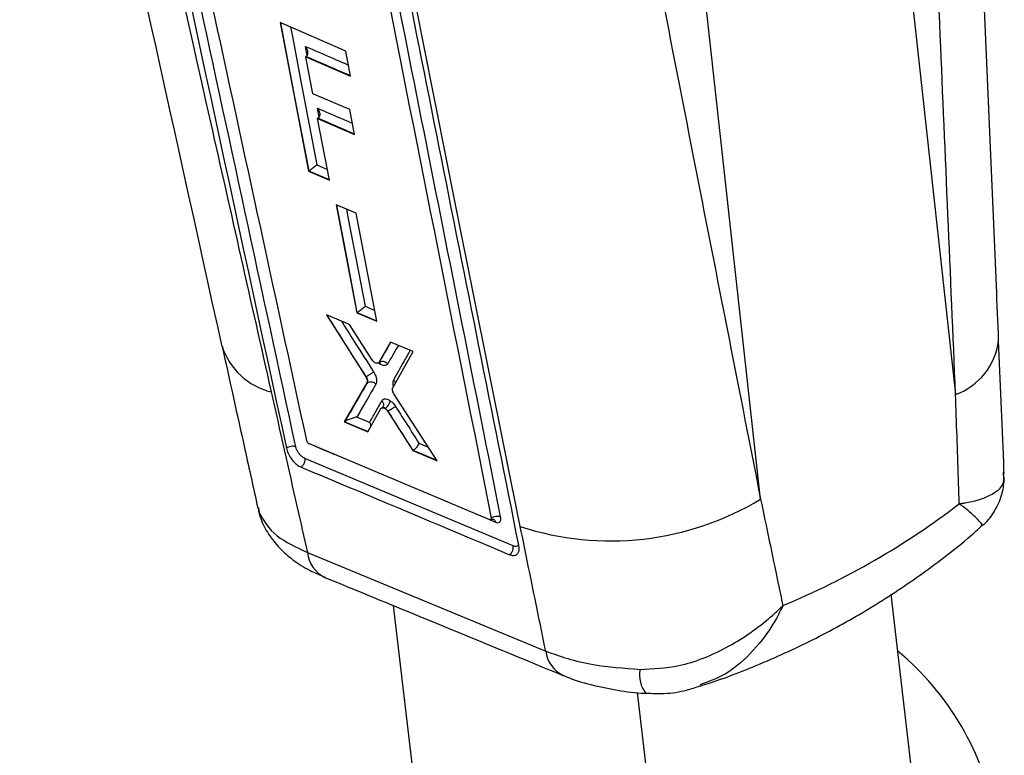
# Model space of a CAD drawing. Extents: x 50 to 374, y 9 to 288.
# Tile 21 of 22: x 275 to 320, y 139 to 172. Entities that reach past the tile are written whole.
import ezdxf

# ---------------------------------------------------------------- set-up
doc = ezdxf.new("R2010")
doc.units = 0
doc.layers.get('0').update_dxf_attribs({"linetype": 'CONTINUOUS'})

msp = doc.modelspace()

# ---------------------------------------------------------------- linework, layer by layer
at = {"color": 7, "linetype": 'CONTINUOUS'}
for p, q in [((313.6554, 187.8861), (317.2987, 154.9207)), ((308.4798, 150.1812), (304.873, 182.8161)), ((289.723, 170.4593), (286.7555, 171.7454)), ((286.7555, 171.7454), (288.0395, 165.0184)), ((287.9229, 170.2122), (287.9115, 170.2056)), ((288.2323, 168.5313), (287.9115, 170.2056)), ((287.9115, 170.2056), (289.9417, 169.3268)), ((287.9229, 170.2122), (287.9433, 170.2254)), ((289.9417, 169.3268), (289.723, 170.4593)), ((289.9052, 167.8092), (288.2323, 168.5313)), ((288.4581, 167.4188), (288.4467, 167.4122)), ((288.9826, 164.6144), (288.4467, 167.4122)), ((288.4467, 167.4122), (290.1209, 166.6908)), ((288.4581, 167.4188), (288.4781, 167.4317)), ((290.1209, 166.6908), (289.9052, 167.8092)), ((288.051, 165.0251), (288.0395, 165.0184)), ((288.0395, 165.0184), (288.9826, 164.6144)), ((288.051, 165.0251), (288.0633, 165.0327)), ((290.1864, 163.1196), (289.2844, 163.5056)), ((289.2844, 163.5056), (290.2204, 158.6155)), ((291.1259, 158.2316), (290.1864, 163.1196)), ((289.8911, 158.0799), (288.8505, 158.52)), ((288.8505, 158.52), (290.6276, 155.7177)), ((290.2318, 158.6221), (290.2204, 158.6155)), ((290.2204, 158.6155), (291.1259, 158.2316)), ((290.2318, 158.6221), (290.2451, 158.6304)), ((290.9063, 156.4996), (289.8911, 158.0799)), ((291.7481, 157.2937), (291.2129, 156.3692)), ((292.7663, 156.862), (291.7481, 157.2937)), ((291.8467, 155.2274), (292.7663, 156.862)), ((291.1843, 156.3415), (291.2234, 156.3641)), ((291.2482, 156.3896), (291.2129, 156.3692)), ((291.2487, 156.39), (291.2482, 156.3896)), ((290.6788, 155.4448), (289.6545, 153.6781)), ((290.6438, 155.727), (290.6276, 155.7177)), ((290.7142, 155.4652), (290.6788, 155.4448)), ((290.7142, 155.4652), (290.7142, 155.4652)), ((293.8585, 151.9163), (291.9, 154.9539)), ((290.7195, 153.2322), (291.3138, 154.2822)), ((291.5119, 154.289), (291.5006, 154.2825)), ((291.6398, 154.1606), (291.6237, 154.1513)), ((291.6237, 154.1513), (292.7523, 152.3803)), ((291.6399, 154.1607), (291.6398, 154.1606)), ((289.6663, 153.6849), (289.6545, 153.6781)), ((289.6545, 153.6781), (290.7195, 153.2322)), ((289.6663, 153.6849), (289.6909, 153.6999)), ((296.2301, 149.2486), (288.0754, 152.6857)), ((292.7634, 152.3867), (292.7523, 152.3803)), ((292.7523, 152.3803), (293.8585, 151.9163)), ((292.7634, 152.3867), (292.7685, 152.3898)), ((297.2923, 148.0701), (287.8669, 152.0305)), ((285.8677, 149.3537), (285.802, 149.582)), ((296.2821, 149.2479), (296.2952, 149.2554)), ((296.3026, 149.3237), (296.3048, 149.3073)), ((297.5531, 148.0652), (297.5471, 148.0984)), ((287.9855, 147.7741), (298.7619, 143.3122)), ((317.5467, 118.8933), (314.3824, 145.8818)), ((293.1102, 134.8944), (291.8825, 145.3663)), ((304.3035, 129.6242), (302.9192, 141.4308))]:
    msp.add_line(p, q, dxfattribs=at)
at = {"color": 8, "linetype": 'CONTINUOUS'}
for p, q in [((287.9795, 170.2659), (287.9023, 170.6696)), ((288.5141, 167.4719), (288.4368, 167.8761)), ((285.78, 149.7979), (285.802, 149.582)), ((296.2504, 149.2431), (296.4952, 149.14))]:
    msp.add_line(p, q, dxfattribs=at)
at = {"color": 8, "linetype": 'CONTINUOUS', "flags": 128}
for points in [[(288.0633, 165.0327), (287.4249, 168.3763), (286.7835, 171.7333)], [(287.2252, 171.5419), (287.3074, 171.1118), (287.6627, 169.2511), (288.4134, 165.3175)], [(288.4134, 165.3175), (288.7978, 165.1528), (288.8868, 165.1147)], [(288.9802, 164.6269), (288.5187, 164.8247), (288.051, 165.0251)], [(290.2451, 158.6304), (289.7806, 161.0553), (289.3134, 163.4932)], [(289.7539, 163.3047), (289.8365, 162.8733), (290.1927, 161.0134), (290.5942, 158.9155)], [(291.1236, 158.2438), (290.6815, 158.4314), (290.2318, 158.6221)], [(290.5942, 158.9155), (290.9803, 158.7518), (291.03, 158.7307)], [(291.2223, 156.3659), (291.2347, 156.3723), (291.2486, 156.3898), (291.2486, 156.3899), (291.2486, 156.3899)], [(290.7247, 153.2415), (290.1968, 153.4627), (289.6663, 153.6849)], [(293.0303, 152.7213), (293.4182, 152.5587), (293.454, 152.5436)], [(293.849, 151.9311), (293.3143, 152.1555), (292.7634, 152.3867)]]:
    msp.add_lwpolyline(points, dxfattribs=at)
at = {"color": 7, "linetype": 'CONTINUOUS', "flags": 128}
msp.add_lwpolyline([(290.2216, 153.8982), (290.6097, 153.7357), (290.8013, 153.6554)], dxfattribs=at)
at = {"color": 8, "linetype": 'CONTINUOUS'}
for centre, radius, start, end in [((316.2749, 157.7328), 2.9928, 290.00578, 352.73706), ((287.09, 158.0549), 3.11, 197.8458, 256.21941), ((289.4237, 147.9392), 1.4476, 186.54856, 243.68718), ((300.1848, 143.4977), 1.4349, 187.42511, 243.88855), ((304.3934, 142.2355), 1.3872, 169.7989, 217.37818)]:
    msp.add_arc(centre, radius, start, end, dxfattribs=at)
at = {"color": 7, "linetype": 'CONTINUOUS'}
for centre, radius, start, end in [((290.6473, 155.7293), 0.00415, 207.42509, 212.90401), ((291.2596, 154.6912), 0.4747, 302.10157, 353.37158), ((301.7, 161.4152), 13.1213, 251.85407, 301.11113), ((306.4916, 133.4476), 12.8188, 10.33993, 50.27354)]:
    msp.add_arc(centre, radius, start, end, dxfattribs=at)
msp.add_ellipse((257.3957, 225.5652), major_axis=(-60.7289, 75.0669), ratio=0.5977828, start_param=2.9684794, end_param=3.1269709, dxfattribs=at)
for points, knots in [([(274.9777, 198.3857), (275.7323, 194.992), (278.7905, 181.2378), (281.8287, 167.4691), (284.1172, 157.0976)], [0, 0, 0, 0, 0.24673653, 1, 1, 1, 1]), ([(277.069, 196.3637), (279.246, 186.6578), (282.3343, 172.8894), (285.4345, 159.1024), (286.3492, 155.0345)], [0, 0, 0, 0, 0.7049425, 1, 1, 1, 1]), ([(277.8192, 195.1227), (277.8564, 194.9517), (278.0419, 194.0965), (278.8209, 190.5049), (281.8641, 176.4716), (284.7469, 163.1119), (287.0388, 152.491)], [0, 0, 0, 0, 0.0120414, 0.0602074, 0.2528706, 1, 1, 1, 1]), ([(287.4616, 152.5557), (285.9287, 159.6631), (282.8628, 173.8779), (279.782, 188.0807), (278.2416, 195.182)], [0, 0, 0, 0, 0.5000018, 1, 1, 1, 1]), ([(287.9599, 152.8346), (286.4777, 159.6772), (283.531, 173.2807), (280.5753, 186.8753), (279.1064, 193.6317)], [0, 0, 0, 0, 0.5030114, 1, 1, 1, 1]), ([(319.245, 157.3534), (319.2111, 158.1833), (318.874, 166.4353), (318.3632, 177.8987), (317.8902, 188.5362), (317.7465, 191.7681)], [0, 0, 0, 0, 0.0722173, 0.7181224, 1, 1, 1, 1]), ([(317.2987, 154.9207), (317.0681, 160.3372), (316.5795, 171.8118), (316.0728, 183.2764), (315.8052, 189.3292)], [0, 0, 0, 0, 0.4720472, 1, 1, 1, 1]), ([(296.7265, 149.3813), (295.57, 155.1913), (293.2435, 166.8798), (290.9357, 178.5801), (289.7751, 184.4645)], [0, 0, 0, 0, 0.4970736, 1, 1, 1, 1]), ([(289.3832, 184.2518), (289.392, 184.2072), (289.5336, 183.4885), (290.2069, 180.0735), (292.4959, 168.4705), (294.667, 157.55), (296.3026, 149.3237)], [0, 0, 0, 0, 0.0038297, 0.0617, 0.2931802, 1, 1, 1, 1]), ([(297.5471, 148.0987), (296.3457, 154.0994), (293.9428, 166.1008), (291.5661, 178.1178), (290.3777, 184.1263)], [0, 0, 0, 0, 0.4999993, 1, 1, 1, 1]), ([(302.3446, 181.5562), (303.4466, 175.8886), (305.4814, 165.424), (307.5373, 154.9723), (308.4798, 150.1812)], [0, 0, 0, 0, 0.5416066, 1, 1, 1, 1]), ([(297.6136, 148.9465), (296.645, 153.7525), (294.5345, 164.2251), (292.471, 174.7003), (291.3544, 180.3683)], [0, 0, 0, 0, 0.4589035, 1, 1, 1, 1]), ([(287.9433, 170.2254), (287.959, 170.2402), (287.9905, 170.2698), (288.0136, 170.3435), (288.0121, 170.4462), (287.9727, 170.5615), (287.9264, 170.6372), (287.9029, 170.6687), (287.9023, 170.6696)], [0, 0, 0, 0, 0.1436586, 0.2865819, 0.4913626, 0.7750832, 0.9936389, 1, 1, 1, 1]), ([(288.4368, 167.8761), (288.4374, 167.8752), (288.4612, 167.8434), (288.5077, 167.7674), (288.5471, 167.652), (288.5485, 167.5495), (288.5253, 167.4759), (288.4939, 167.4465), (288.4781, 167.4317)], [0, 0, 0, 0, 0.0063551, 0.2270834, 0.5099182, 0.7140245, 0.8566426, 1, 1, 1, 1]), ([(288.4134, 165.3175), (288.413, 165.317), (288.3947, 165.2985), (288.3496, 165.2558), (288.2675, 165.1854), (288.1867, 165.1212), (288.1184, 165.0701), (288.0817, 165.0452), (288.0633, 165.0327)], [0, 0, 0, 0, 0.0062228, 0.2726169, 0.5364553, 0.7264032, 0.8629034, 1, 1, 1, 1]), ([(290.2451, 158.6304), (290.2635, 158.643), (290.3002, 158.6682), (290.3686, 158.7197), (290.4495, 158.7842), (290.531, 158.8544), (290.5758, 158.8968), (290.5938, 158.9151), (290.5942, 158.9155)], [0, 0, 0, 0, 0.1376999, 0.2747881, 0.4661376, 0.7319426, 0.9937648, 1, 1, 1, 1]), ([(319.4908, 151.3795), (319.4847, 151.5388), (319.4085, 153.5317), (319.322, 155.5218), (319.2423, 157.3527)], [0, 0, 0, 0, 0.0799651, 1, 1, 1, 1]), ([(284.1291, 157.1055), (284.4728, 155.5488), (285.0109, 153.1126), (285.5501, 150.6723), (285.7448, 149.7913)], [0, 0, 0, 0, 0.6389534, 1, 1, 1, 1]), ([(291.0438, 156.3602), (291.0214, 156.3763), (290.9765, 156.4083), (290.9311, 156.4626), (290.9099, 156.4942), (290.9063, 156.4996)], [0, 0, 0, 0, 0.4525916, 0.9051495, 1, 1, 1, 1]), ([(291.2129, 156.3692), (291.2012, 156.3564), (291.1778, 156.3308), (291.1205, 156.327), (291.0731, 156.3434), (291.0472, 156.3583), (291.0438, 156.3602)], [0, 0, 0, 0, 0.3176052, 0.635224, 0.9527335, 1, 1, 1, 1]), ([(291.2238, 156.3632), (291.2276, 156.3657), (291.2475, 156.3789), (291.2789, 156.3777), (291.2732, 156.3791), (291.2723, 156.3793)], [0, 0, 0, 0, 0.1658263, 0.8645621, 1, 1, 1, 1]), ([(291.2486, 156.3899), (291.2486, 156.3899), (291.2486, 156.3899), (291.2487, 156.3899), (291.2487, 156.39)], [0, 0, 0, 0, 0.2253709, 1, 1, 1, 1]), ([(291.2487, 156.39), (291.2736, 156.4016), (291.3235, 156.4249), (291.4145, 156.4256), (291.5048, 156.4003), (291.5676, 156.3608), (291.6029, 156.3286), (291.6141, 156.3163), (291.6187, 156.3113)], [0, 0, 0, 0, 0.22039782, 0.44079759, 0.66120109, 0.88162524, 0.95088261, 1, 1, 1, 1]), ([(291.2544, 156.3744), (291.2646, 156.3562), (291.2778, 156.3326), (291.2806, 156.2998), (291.2812, 156.2922)], [0, 0, 0, 0, 0.7680426, 1, 1, 1, 1]), ([(291.6187, 156.3113), (291.6083, 156.2973), (291.5823, 156.2625), (291.5298, 156.2367), (291.4502, 156.2274), (291.3681, 156.2449), (291.3024, 156.2807), (291.2812, 156.2922)], [0, 0, 0, 0, 0.1569147, 0.3920419, 0.5377956, 0.8511747, 1, 1, 1, 1]), ([(290.6436, 155.7274), (290.657, 155.7364), (290.6839, 155.7544), (290.7299, 155.7845), (290.7778, 155.8152), (290.8261, 155.8455), (290.8726, 155.8743), (290.9155, 155.9001), (290.9535, 155.9224), (290.9728, 155.933), (290.9824, 155.9384)], [0, 0, 0, 0, 0.12500027, 0.25000167, 0.3749989, 0.49999983, 0.62500243, 0.74999496, 0.87499271, 1, 1, 1, 1]), ([(290.9824, 155.9384), (291.0098, 155.8905), (291.0682, 155.7883), (291.11, 155.6483), (291.1236, 155.5173), (291.1107, 155.437), (291.0898, 155.3968), (291.0856, 155.3887)], [0, 0, 0, 0, 0.2340196, 0.5001085, 0.6673709, 0.9331014, 1, 1, 1, 1]), ([(289.6909, 153.6999), (289.86, 153.9911), (290.202, 154.5801), (290.5422, 155.168), (290.7142, 155.4652)], [0, 0, 0, 0, 0.4943184, 1, 1, 1, 1]), ([(291.0856, 155.3887), (290.9135, 155.0914), (290.6261, 154.5949), (290.3374, 154.0976), (290.2216, 153.8982)], [0, 0, 0, 0, 0.5989236, 1, 1, 1, 1]), ([(290.6276, 155.7177), (290.6429, 155.6905), (290.6735, 155.6361), (290.6954, 155.554), (290.6972, 155.4876), (290.6843, 155.4576), (290.6788, 155.4448)], [0, 0, 0, 0, 0.2665668, 0.533115, 0.8001356, 1, 1, 1, 1]), ([(290.7142, 155.4652), (290.7159, 155.469), (290.7242, 155.4878), (290.7271, 155.5257), (290.7156, 155.5881), (290.6898, 155.6544), (290.6596, 155.7048), (290.6437, 155.7272), (290.6436, 155.7274)], [0, 0, 0, 0, 0.06632562, 0.33244341, 0.50005307, 0.76651538, 0.99887112, 1, 1, 1, 1]), ([(290.7142, 155.4652), (290.7428, 155.4782), (290.8, 155.504), (290.9048, 155.4985), (291.0074, 155.4613), (291.0596, 155.4129), (291.0856, 155.3887)], [0, 0, 0, 0, 0.250001, 0.5000007, 0.7499998, 1, 1, 1, 1]), ([(291.8891, 155.5801), (291.9006, 155.5659), (291.9236, 155.5376), (291.9459, 155.4901), (291.9579, 155.4523), (291.9584, 155.4312), (291.9585, 155.4262)], [0, 0, 0, 0, 0.3022073, 0.6044267, 0.9066332, 1, 1, 1, 1]), ([(286.3492, 155.0345), (286.7414, 153.2924), (287.286, 150.8729), (287.8325, 148.452), (287.9855, 147.7741)], [0, 0, 0, 0, 0.719992, 1, 1, 1, 1]), ([(291.9, 154.9539), (291.8845, 154.9809), (291.8536, 155.0351), (291.8311, 155.1171), (291.8286, 155.1839), (291.8412, 155.2143), (291.8467, 155.2274)], [0, 0, 0, 0, 0.2657882, 0.5315506, 0.7978153, 1, 1, 1, 1]), ([(290.8013, 153.6554), (290.8853, 153.8035), (291.0705, 154.1304), (291.2552, 154.4569), (291.3562, 154.6355)], [0, 0, 0, 0, 0.4530947, 1, 1, 1, 1]), ([(291.3562, 154.6355), (291.3666, 154.6502), (291.3969, 154.6935), (291.4763, 154.7268), (291.5965, 154.7157), (291.6862, 154.6628), (291.7311, 154.6364)], [0, 0, 0, 0, 0.1471135, 0.4310857, 0.7148461, 1, 1, 1, 1]), ([(291.3562, 154.6355), (291.3641, 154.6261), (291.3793, 154.6079), (291.407, 154.5626), (291.4294, 154.4977), (291.4295, 154.4179), (291.406, 154.375), (291.395, 154.3549)], [0, 0, 0, 0, 0.10971186, 0.21229338, 0.4855707, 0.75884859, 1, 1, 1, 1]), ([(291.7311, 154.6364), (291.7761, 154.601), (291.8665, 154.53), (291.9405, 154.4256), (291.9777, 154.3731)], [0, 0, 0, 0, 0.4978925, 1, 1, 1, 1]), ([(317.462, 149.9756), (317.4495, 150.3629), (317.396, 152.0114), (317.3409, 153.6597), (317.2987, 154.9207)], [0, 0, 0, 0, 0.2349877, 1, 1, 1, 1]), ([(291.3138, 154.2822), (291.3248, 154.2954), (291.3468, 154.3218), (291.4019, 154.3275), (291.4557, 154.311), (291.4893, 154.2897), (291.5006, 154.2825)], [0, 0, 0, 0, 0.2851392, 0.5702811, 0.8553461, 1, 1, 1, 1]), ([(291.3971, 154.355), (291.3969, 154.3546), (291.3963, 154.3535), (291.3821, 154.3378), (291.3705, 154.3279), (291.3624, 154.3241), (291.3597, 154.3229)], [0, 0, 0, 0, 0.2102348, 0.4976432, 0.8304446, 1, 1, 1, 1]), ([(291.5006, 154.2825), (291.5231, 154.2648), (291.5682, 154.2293), (291.6052, 154.1773), (291.6237, 154.1513)], [0, 0, 0, 0, 0.5001984, 1, 1, 1, 1]), ([(291.6398, 154.1606), (291.6201, 154.1859), (291.5807, 154.2364), (291.5348, 154.2715), (291.5119, 154.289)], [0, 0, 0, 0, 0.5004857, 1, 1, 1, 1]), ([(291.9777, 154.3731), (291.9714, 154.3696), (291.9587, 154.3625), (291.924, 154.3422), (291.8682, 154.3084), (291.7893, 154.259), (291.7084, 154.2067), (291.6627, 154.1761), (291.6399, 154.1607)], [0, 0, 0, 0, 0.0845583, 0.1717499, 0.378819, 0.5858851, 0.7929431, 1, 1, 1, 1]), ([(292.7685, 152.3898), (292.5835, 152.6798), (292.2071, 153.2699), (291.8311, 153.8604), (291.6399, 154.1607)], [0, 0, 0, 0, 0.4913963, 1, 1, 1, 1]), ([(291.9777, 154.3731), (292.1691, 154.0725), (292.5198, 153.5218), (292.8709, 152.9713), (293.0303, 152.7213)], [0, 0, 0, 0, 0.5458398, 1, 1, 1, 1]), ([(290.2216, 153.8982), (290.2209, 153.898), (290.1695, 153.8873), (290.0659, 153.8603), (289.9143, 153.8081), (289.8018, 153.7599), (289.7343, 153.7263), (289.704, 153.7079), (289.6909, 153.6999)], [0, 0, 0, 0, 0.0051768, 0.3893527, 0.6947676, 0.8446169, 0.9325985, 1, 1, 1, 1]), ([(290.8013, 153.6554), (290.8019, 153.6543), (290.8195, 153.6203), (290.8443, 153.5539), (290.8458, 153.4864), (290.8464, 153.4565)], [0, 0, 0, 0, 0.0180454, 0.565518, 1, 1, 1, 1]), ([(288.0754, 152.6857), (288.0644, 152.6916), (288.0423, 152.7033), (288.0099, 152.7353), (287.9829, 152.7735), (287.9668, 152.8083), (287.9616, 152.828), (287.9599, 152.8346)], [0, 0, 0, 0, 0.22274703, 0.445505, 0.66798762, 0.88987831, 1, 1, 1, 1]), ([(293.0303, 152.7213), (293.0301, 152.7206), (293.023, 152.6955), (293.0008, 152.644), (292.9502, 152.5651), (292.8927, 152.4951), (292.8299, 152.4329), (292.789, 152.4042), (292.7685, 152.3898)], [0, 0, 0, 0, 0.0077427, 0.2565701, 0.4592119, 0.6436494, 0.8217117, 1, 1, 1, 1]), ([(287.4616, 152.556), (287.4307, 152.5641), (287.3689, 152.5802), (287.2494, 152.5725), (287.1309, 152.5429), (287.0692, 152.508), (287.0389, 152.4908)], [0, 0, 0, 0, 0.25190066, 0.50379878, 0.75569904, 1, 1, 1, 1]), ([(287.0389, 152.4908), (287.0611, 152.4135), (287.1056, 152.2591), (287.2428, 152.0246), (287.4133, 151.823), (287.574, 151.6947), (287.6681, 151.6496), (287.7001, 151.6342)], [0, 0, 0, 0, 0.222081, 0.4438852, 0.6651393, 0.8861668, 1, 1, 1, 1]), ([(287.8669, 152.0305), (287.8415, 152.0431), (287.7778, 152.0746), (287.6743, 152.1633), (287.5725, 152.2906), (287.497, 152.4286), (287.4728, 152.5156), (287.4616, 152.5557)], [0, 0, 0, 0, 0.14709994, 0.36811583, 0.58947621, 0.81110167, 1, 1, 1, 1]), ([(287.8666, 152.0307), (287.8689, 152.0127), (287.8736, 151.9767), (287.8689, 151.9174), (287.8557, 151.8572), (287.8337, 151.7981), (287.8042, 151.7428), (287.7682, 151.6937), (287.7327, 151.6576), (287.7093, 151.6406), (287.7004, 151.6341)], [0, 0, 0, 0, 0.1313419, 0.2626829, 0.3940252, 0.5253637, 0.6567135, 0.7880553, 0.9193937, 1, 1, 1, 1]), ([(287.7004, 151.6341), (287.8417, 151.5749), (288.5484, 151.2787), (291.6933, 149.9601), (294.6939, 148.6973), (297.1298, 147.6722)], [0, 0, 0, 0, 0.0449321, 0.2246607, 1, 1, 1, 1]), ([(318.4698, 148.9709), (318.5131, 149.0025), (318.748, 149.1744), (319.0902, 149.6452), (319.3971, 150.3281), (319.5097, 150.952), (319.4831, 151.2884), (319.4742, 151.4005)], [0, 0, 0, 0, 0.0598456, 0.3250483, 0.6098921, 0.8700673, 1, 1, 1, 1]), ([(308.4798, 150.1812), (308.7418, 148.9284), (309.0776, 147.3232), (309.4137, 145.7192), (309.4875, 145.3672)], [0, 0, 0, 0, 0.78054128, 1, 1, 1, 1]), ([(285.7525, 149.827), (285.7618, 149.7423), (285.775, 149.6226), (285.8242, 149.5045), (285.8386, 149.4701)], [0, 0, 0, 0, 0.7084667, 1, 1, 1, 1]), ([(285.802, 149.582), (286.0098, 149.2107), (286.399, 148.5152), (287.4812, 148.0097), (287.9855, 147.7741)], [0, 0, 0, 0, 0.5339851, 1, 1, 1, 1]), ([(285.8725, 149.3555), (285.8758, 149.3409), (285.9392, 149.0647), (286.2274, 148.5889), (286.7051, 147.9583), (287.344, 147.4095), (288.0329, 146.9672), (288.5618, 146.7488), (288.7942, 146.6528)], [0, 0, 0, 0, 0.0105993, 0.2005442, 0.3899428, 0.5955547, 0.8223013, 1, 1, 1, 1]), ([(296.3048, 149.3073), (296.305, 149.3007), (296.3055, 149.2824), (296.2973, 149.2589), (296.2781, 149.2431), (296.2541, 149.2406), (296.2368, 149.2464), (296.2301, 149.2486)], [0, 0, 0, 0, 0.1348265, 0.3723516, 0.6101659, 0.8487074, 1, 1, 1, 1]), ([(296.2481, 149.259), (296.2754, 149.2707), (296.3301, 149.2942), (296.4063, 149.2785), (296.4672, 149.2282), (296.4859, 149.1694), (296.4952, 149.14)], [0, 0, 0, 0, 0.2500022, 0.49999934, 0.74999641, 1, 1, 1, 1]), ([(296.2958, 149.2515), (296.3173, 149.2625), (296.3551, 149.2819), (296.3912, 149.2775), (296.397, 149.2758), (296.3968, 149.2759), (296.3968, 149.2759)], [0, 0, 0, 0, 0.46330498, 0.81601988, 0.97214517, 1, 1, 1, 1]), ([(296.7265, 149.3813), (296.6954, 149.3906), (296.6333, 149.4093), (296.5133, 149.4043), (296.3946, 149.3761), (296.3329, 149.341), (296.3026, 149.3237)], [0, 0, 0, 0, 0.2520075, 0.5040235, 0.7560357, 1, 1, 1, 1]), ([(296.4952, 149.14), (296.5288, 149.1302), (296.596, 149.1105), (296.6747, 149.1369), (296.7248, 149.2023), (296.74, 149.2902), (296.7302, 149.3559), (296.7265, 149.3813)], [0, 0, 0, 0, 0.2157296, 0.4314738, 0.6474623, 0.8637736, 1, 1, 1, 1]), ([(298.7619, 143.3122), (298.5046, 144.5713), (298.1207, 146.4491), (297.7393, 148.3276), (297.6136, 148.9465)], [0, 0, 0, 0, 0.6704733, 1, 1, 1, 1]), ([(305.7529, 141.7291), (305.8904, 141.7729), (306.9259, 142.1027), (308.7959, 142.8442), (311.3103, 144.0243), (313.7039, 145.3818), (315.9657, 146.9149), (317.5486, 148.1253), (318.3458, 148.8535), (318.4736, 148.9701)], [0, 0, 0, 0, 0.0289151, 0.217755, 0.4052844, 0.5918679, 0.77808, 0.9644481, 1, 1, 1, 1]), ([(297.1298, 147.6722), (297.1379, 147.6782), (297.1606, 147.695), (297.1954, 147.7307), (297.2315, 147.7802), (297.261, 147.8361), (297.2828, 147.8956), (297.2956, 147.9563), (297.2999, 148.016), (297.2948, 148.052), (297.2923, 148.0701)], [0, 0, 0, 0, 0.07379768, 0.20611329, 0.33842325, 0.47074512, 0.60305167, 0.73537274, 0.86768422, 1, 1, 1, 1]), ([(297.1298, 147.6722), (297.1898, 147.6538), (297.31, 147.6169), (297.4515, 147.661), (297.5425, 147.7749), (297.5699, 147.9226), (297.5574, 148.029), (297.5531, 148.0652)], [0, 0, 0, 0, 0.22136886, 0.44270003, 0.66411284, 0.8858465, 1, 1, 1, 1]), ([(288.7814, 146.6416), (290.106, 146.0971), (293.6981, 144.6203), (297.2843, 143.1415), (299.548, 142.208)], [0, 0, 0, 0, 0.36874524, 1, 1, 1, 1]), ([(303.0282, 142.4812), (303.6181, 142.5113), (304.9645, 142.58), (306.9797, 143.4107), (308.3916, 144.3717), (309.1398, 145.0335), (309.3458, 145.2284), (309.436, 145.3163), (309.4705, 145.3504), (309.4832, 145.363), (309.4875, 145.3672)], [0, 0, 0, 0, 0.2437487, 0.55628525, 0.87108851, 0.94338979, 0.97914315, 0.99227018, 0.99744666, 1, 1, 1, 1]), ([(298.7619, 143.3122), (299.085, 143.1929), (299.7402, 142.9508), (301.1488, 142.6255), (302.308, 142.5365), (303.0282, 142.4812)], [0, 0, 0, 0, 0.269105, 0.5458934, 1, 1, 1, 1]), ([(299.5525, 142.2106), (299.5604, 142.207), (299.9023, 142.0517), (300.6546, 141.8172), (301.8347, 141.5563), (302.7333, 141.4218), (303.2248, 141.4031), (303.294, 141.4004)], [0, 0, 0, 0, 0.0074769, 0.3238603, 0.641748, 0.9495001, 1, 1, 1, 1]), ([(303.2922, 141.4073), (303.5693, 141.3947), (304.188, 141.3666), (305.0164, 141.4915), (305.5401, 141.6706), (305.7396, 141.7389)], [0, 0, 0, 0, 0.3343812, 0.7464334, 1, 1, 1, 1])]:
    msp.add_open_spline(points, degree=3, knots=knots, dxfattribs=at)
at = {"color": 8, "linetype": 'CONTINUOUS'}
for points, knots in [([(287.9023, 170.6696), (288.303, 170.4963), (288.9506, 170.2162), (289.5979, 169.9358), (289.8447, 169.8289)], [0, 0, 0, 0, 0.6186511, 1, 1, 1, 1]), ([(289.9393, 169.3389), (289.604, 169.4842), (288.9321, 169.7755), (288.2597, 170.0664), (287.9229, 170.2122)], [0, 0, 0, 0, 0.4990509, 1, 1, 1, 1]), ([(288.4368, 167.8761), (288.7784, 167.729), (289.3076, 167.5011), (289.8366, 167.2731), (290.0242, 167.1922)], [0, 0, 0, 0, 0.6453716, 1, 1, 1, 1]), ([(290.1185, 166.703), (289.8426, 166.822), (289.2893, 167.0607), (288.7357, 167.2992), (288.4581, 167.4188)], [0, 0, 0, 0, 0.4985941, 1, 1, 1, 1]), ([(290.6438, 155.727), (290.3504, 156.189), (289.7622, 157.1155), (289.1749, 158.0426), (288.8806, 158.5073)], [0, 0, 0, 0, 0.4987345, 1, 1, 1, 1]), ([(289.5259, 158.2344), (289.7182, 157.931), (290.2033, 157.1654), (290.6891, 156.4003), (290.9824, 155.9384)], [0, 0, 0, 0, 0.3963012, 1, 1, 1, 1]), ([(291.2482, 156.3896), (291.3356, 156.5405), (291.5088, 156.8393), (291.6814, 157.1379), (291.7669, 157.2857)], [0, 0, 0, 0, 0.5048331, 1, 1, 1, 1]), ([(292.1009, 157.1441), (292.0279, 157.0179), (291.8674, 156.7404), (291.7065, 156.4627), (291.6187, 156.3113)], [0, 0, 0, 0, 0.4547855, 1, 1, 1, 1]), ([(291.8891, 155.5801), (292.0408, 155.8492), (292.2919, 156.2946), (292.5419, 156.7393), (292.6408, 156.9152)], [0, 0, 0, 0, 0.60436324, 1, 1, 1, 1]), ([(291.2812, 156.2922), (291.2735, 156.2969), (291.2474, 156.3127), (291.2218, 156.3362), (291.2038, 156.3528)], [0, 0, 0, 0, 0.2963601, 1, 1, 1, 1]), ([(291.8801, 155.2868), (291.8789, 155.29), (291.8644, 155.3278), (291.8558, 155.4138), (291.8578, 155.5128), (291.8812, 155.5632), (291.8891, 155.5801)], [0, 0, 0, 0, 0.0264474, 0.3136656, 0.769556, 1, 1, 1, 1]), ([(291.5119, 154.289), (291.5118, 154.289), (291.4896, 154.3046), (291.4451, 154.3265), (291.3918, 154.3368), (291.3702, 154.324), (291.3616, 154.3189)], [0, 0, 0, 0, 0.0002406, 0.3753016, 0.7509261, 1, 1, 1, 1]), ([(288.3354, 152.5752), (288.4765, 152.5159), (288.7653, 152.3945), (289.0541, 152.2731), (289.2016, 152.2111)], [0, 0, 0, 0, 0.4888583, 1, 1, 1, 1]), ([(317.462, 149.9756), (317.466, 149.9761), (317.4781, 149.9778), (317.5105, 149.9824), (317.5936, 149.9947), (317.7759, 150.0242), (318.3772, 150.1409), (319.1207, 150.4486), (319.5435, 150.8845), (319.4646, 151.3), (319.45, 151.3771)], [0, 0, 0, 0, 0.0030865, 0.0093227, 0.0251528, 0.0682611, 0.1558285, 0.5361621, 0.9140069, 1, 1, 1, 1]), ([(318.4451, 149.0061), (318.4679, 148.9983), (318.5173, 148.9813), (318.452, 149.0987), (318.261, 149.3247), (317.8245, 149.6973), (317.5379, 149.9183), (317.4648, 149.9735), (317.462, 149.9756)], [0, 0, 0, 0, 0.0930185, 0.2017287, 0.5839868, 0.8992782, 0.9961619, 1, 1, 1, 1]), ([(296.3048, 149.3073), (296.3054, 149.3052), (296.3088, 149.2925), (296.309, 149.2732), (296.3036, 149.258), (296.2954, 149.2563), (296.2943, 149.2561)], [0, 0, 0, 0, 0.08277981, 0.51005392, 0.93439451, 1, 1, 1, 1]), ([(297.5142, 148.1062), (297.5019, 148.0904), (297.4714, 148.0513), (297.3917, 148.0385), (297.3237, 148.0601), (297.2922, 148.0701)], [0, 0, 0, 0, 0.2667533, 0.661476, 1, 1, 1, 1]), ([(309.4875, 145.3672), (309.4851, 145.3621), (309.4223, 145.2282), (309.1497, 144.6835), (308.5243, 143.7034), (307.7228, 142.8802), (306.7826, 142.1587), (306.187, 141.9455), (305.7272, 141.7809)], [0, 0, 0, 0, 0.00300947, 0.07916639, 0.32630152, 0.62611315, 0.71128531, 1, 1, 1, 1])]:
    msp.add_open_spline(points, degree=3, knots=knots, dxfattribs=at)

doc.saveas('drawing.dxf')
